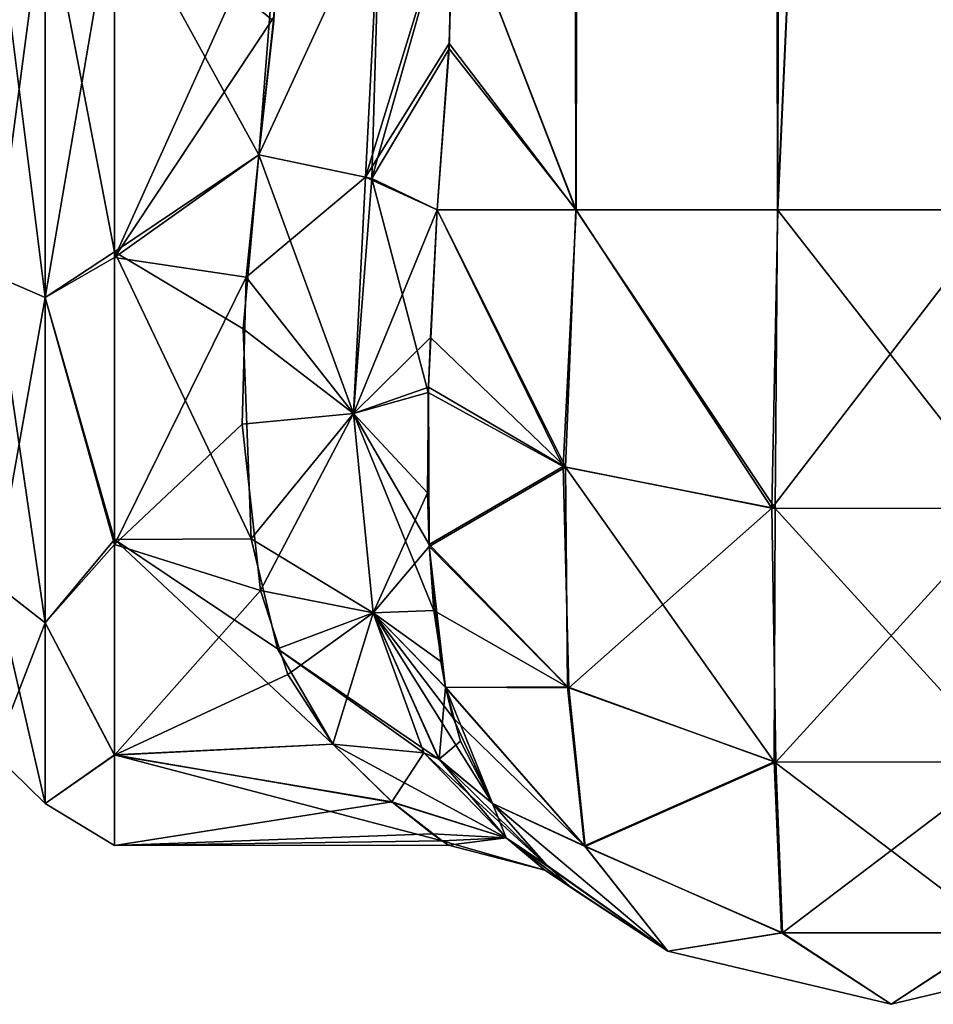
# Model space of a CAD drawing. Extents: x -23 to 700, y -2000 to 0.
# Tile 21 of 196: x 93 to 116, y -2000 to -1975. Entities that reach past the tile are written whole.
import ezdxf

# ---------------------------------------------------------------- set-up
doc = ezdxf.new("R2010")
doc.units = 0
doc.header["$LTSCALE"] = 65.149826
for name, color, linetype in [('105', 7, 'CONTINUOUS'), ('108', 7, 'CONTINUOUS'), ('109', 7, 'CONTINUOUS'), ('110', 7, 'CONTINUOUS'), ('114', 7, 'CONTINUOUS'), ('143', 7, 'CONTINUOUS'), ('144', 7, 'CONTINUOUS'), ('145', 7, 'CONTINUOUS'), ('146', 7, 'CONTINUOUS'), ('152', 7, 'CONTINUOUS'), ('93', 7, 'CONTINUOUS'), ('94', 7, 'CONTINUOUS')]:
    doc.layers.add(name, color=color, linetype=linetype)

msp = doc.modelspace()

# ---------------------------------------------------------------- linework, layer by layer
at = {"layer": '105', "linetype": 'CONTINUOUS'}
for points in [[(99.507, -1975.252, 9.221), (99.13, -1978.62, 9.931), (95.5, -1972, 9), (99.507, -1975.252, 9.221)], [(95.5, -1972, 9), (99.13, -1978.62, 9.931), (95.5, -1981.056, 10.774), (95.5, -1972, 9)], [(99.653, -1972, 9), (99.507, -1975.252, 9.221), (95.5, -1972, 9), (99.653, -1972, 9)], [(95.5, -1972, 57), (95.5, -1981.204, 55.165), (99.653, -1972, 57), (95.5, -1972, 57)], [(99.653, -1972, 57), (95.5, -1981.204, 55.165), (99.512, -1975.153, 56.792), (99.653, -1972, 57)], [(95.5, -1981.204, 55.165), (99.13, -1978.62, 56.069), (99.512, -1975.153, 56.792), (95.5, -1981.204, 55.165)], [(98.814, -1981.695, 54.955), (99.13, -1978.62, 56.069), (95.5, -1981.204, 55.165), (98.814, -1981.695, 54.955)], [(99.13, -1978.62, 9.931), (98.734, -1982.998, 11.668), (95.5, -1981.056, 10.774), (99.13, -1978.62, 9.931)], [(98.734, -1982.998, 11.668), (98.935, -1988.283, 15.368), (95.5, -1981.056, 10.774), (98.734, -1982.998, 11.668)], [(95.5, -1981.056, 10.774), (98.935, -1988.283, 15.368), (95.5, -1988.302, 15.386), (95.5, -1981.056, 10.774)], [(95.5, -1988.425, 50.499), (98.814, -1981.695, 54.955), (95.5, -1981.204, 55.165), (95.5, -1988.425, 50.499)], [(98.709, -1985.399, 52.911), (98.814, -1981.695, 54.955), (95.5, -1988.425, 50.499), (98.709, -1985.399, 52.911)], [(99.172, -1989.581, 49.337), (98.709, -1985.399, 52.911), (95.5, -1988.425, 50.499), (99.172, -1989.581, 49.337)], [(98.935, -1988.283, 15.368), (99.604, -1991.055, 18.409), (95.5, -1988.302, 15.386), (98.935, -1988.283, 15.368)], [(99.604, -1991.055, 18.409), (100.993, -1993.453, 22.241), (95.5, -1988.302, 15.386), (99.604, -1991.055, 18.409)], [(95.5, -1988.302, 15.386), (100.993, -1993.453, 22.241), (95.5, -1993.721, 22.792), (95.5, -1988.302, 15.386)], [(95.5, -1993.73, 43.189), (99.172, -1989.581, 49.337), (95.5, -1988.425, 50.499), (95.5, -1993.73, 43.189)], [(99.864, -1991.695, 46.715), (99.172, -1989.581, 49.337), (95.5, -1993.73, 43.189), (99.864, -1991.695, 46.715)], [(100.993, -1993.453, 43.759), (99.864, -1991.695, 46.715), (95.5, -1993.73, 43.189), (100.993, -1993.453, 43.759)], [(102.482, -1994.905, 40.167), (100.993, -1993.453, 43.759), (95.5, -1993.73, 43.189), (102.482, -1994.905, 40.167)], [(100.993, -1993.453, 22.241), (102.502, -1994.922, 25.889), (95.5, -1993.721, 22.792), (100.993, -1993.453, 22.241)], [(102.502, -1994.922, 25.889), (103.747, -1995.884, 30.647), (95.5, -1993.721, 22.792), (102.502, -1994.922, 25.889)], [(95.5, -1993.721, 22.792), (103.747, -1995.884, 30.647), (95.5, -1996, 33.051), (95.5, -1993.721, 22.792)], [(95.5, -1996, 33.051), (102.482, -1994.905, 40.167), (95.5, -1993.73, 43.189), (95.5, -1996, 33.051)], [(103.498, -1995.707, 36.739), (102.482, -1994.905, 40.167), (95.5, -1996, 33.051), (103.498, -1995.707, 36.739)], [(103.905, -1995.994, 33.536), (103.498, -1995.707, 36.739), (95.5, -1996, 33.051), (103.905, -1995.994, 33.536)], [(103.747, -1995.884, 30.647), (103.905, -1995.994, 33.536), (95.5, -1996, 33.051), (103.747, -1995.884, 30.647)]]:
    msp.add_3dface(points, dxfattribs=at)
at = {"layer": '108', "linetype": 'CONTINUOUS'}
for points in [[(103.622, -1980, 7.216), (106.79, -1986.461, 4.403), (103.396, -1984.599, 8.895), (103.622, -1980, 7.216)], [(103.622, -1980, 7.216), (107.122, -1980, 2.755), (106.79, -1986.461, 4.403), (103.622, -1980, 7.216)], [(107.122, -1980, 2.755), (112.044, -1987.513, 1.861), (106.79, -1986.461, 4.403), (107.122, -1980, 2.755)], [(107.122, -1980, 2.755), (112.196, -1980, 0.307), (112.044, -1987.513, 1.861), (107.122, -1980, 2.755)], [(112.196, -1980, 0.307), (117.822, -1980, 0.334), (112.044, -1987.513, 1.861), (112.196, -1980, 0.307)], [(117.822, -1980, 0.334), (117.973, -1987.521, 1.843), (112.044, -1987.513, 1.861), (117.822, -1980, 0.334)], [(106.79, -1986.461, 4.403), (103.419, -1988.427, 11.345), (103.396, -1984.599, 8.895), (106.79, -1986.461, 4.403)], [(106.933, -1992.03, 7.98), (103.419, -1988.427, 11.345), (106.79, -1986.461, 4.403), (106.933, -1992.03, 7.98)], [(112.044, -1987.513, 1.861), (106.933, -1992.03, 7.98), (106.79, -1986.461, 4.403), (112.044, -1987.513, 1.861)], [(112.147, -1993.906, 6.105), (106.933, -1992.03, 7.98), (112.044, -1987.513, 1.861), (112.147, -1993.906, 6.105)], [(117.973, -1987.521, 1.843), (112.147, -1993.906, 6.105), (112.044, -1987.513, 1.861), (117.973, -1987.521, 1.843)], [(117.998, -1993.898, 6.113), (112.147, -1993.906, 6.105), (117.973, -1987.521, 1.843), (117.998, -1993.898, 6.113)], [(103.419, -1988.427, 11.345), (106.933, -1992.03, 7.98), (103.54, -1990.086, 12.828), (103.419, -1988.427, 11.345)], [(106.933, -1992.03, 7.98), (103.83, -1992.018, 15.016), (103.54, -1990.086, 12.828), (106.933, -1992.03, 7.98)], [(103.83, -1992.018, 15.016), (107.347, -1996.03, 13.375), (104.017, -1992.782, 16.059), (103.83, -1992.018, 15.016)], [(107.347, -1996.03, 13.375), (103.83, -1992.018, 15.016), (106.933, -1992.03, 7.98), (107.347, -1996.03, 13.375)], [(112.147, -1993.906, 6.105), (107.347, -1996.03, 13.375), (106.933, -1992.03, 7.98), (112.147, -1993.906, 6.105)], [(104.017, -1992.782, 16.059), (107.347, -1996.03, 13.375), (105.009, -1994.945, 20), (104.017, -1992.782, 16.059)], [(112.314, -1998.204, 12.477), (107.347, -1996.03, 13.375), (112.147, -1993.906, 6.105), (112.314, -1998.204, 12.477)], [(117.998, -1993.898, 6.113), (112.314, -1998.204, 12.477), (112.147, -1993.906, 6.105), (117.998, -1993.898, 6.113)], [(117.811, -1998.198, 12.479), (112.314, -1998.204, 12.477), (117.998, -1993.898, 6.113), (117.811, -1998.198, 12.479)], [(105.009, -1994.945, 20), (107.347, -1996.03, 13.375), (109.429, -1998.665, 20), (105.009, -1994.945, 20)], [(107.347, -1996.03, 13.375), (112.314, -1998.204, 12.477), (109.429, -1998.665, 20), (107.347, -1996.03, 13.375)], [(109.429, -1998.665, 20), (112.314, -1998.204, 12.477), (115.05, -2000, 20), (109.429, -1998.665, 20)], [(112.314, -1998.204, 12.477), (117.811, -1998.198, 12.479), (115.05, -2000, 20), (112.314, -1998.204, 12.477)], [(115.05, -2000, 20), (117.811, -1998.198, 12.479), (120.671, -1998.665, 20), (115.05, -2000, 20)]]:
    msp.add_3dface(points, dxfattribs=at)
at = {"layer": '109', "linetype": 'CONTINUOUS'}
for points in [[(105.009, -1994.945, 20), (109.429, -1998.665, 20), (106.437, -1996.559, 26.153), (105.009, -1994.945, 20)], [(105.009, -1994.945, 46), (106.359, -1996.484, 40.257), (109.429, -1998.665, 46), (105.009, -1994.945, 46)], [(107.039, -1997.095, 34.902), (109.429, -1998.665, 20), (106.359, -1996.484, 40.257), (107.039, -1997.095, 34.902)], [(106.359, -1996.484, 40.257), (109.429, -1998.665, 20), (109.429, -1998.665, 46), (106.359, -1996.484, 40.257)], [(106.437, -1996.559, 26.153), (109.429, -1998.665, 20), (106.977, -1997.043, 30.159), (106.437, -1996.559, 26.153)], [(106.977, -1997.043, 30.159), (109.429, -1998.665, 20), (107.039, -1997.095, 34.902), (106.977, -1997.043, 30.159)], [(109.429, -1998.665, 20), (115.05, -2000, 20), (109.429, -1998.665, 46), (109.429, -1998.665, 20)], [(109.429, -1998.665, 46), (115.05, -2000, 20), (115.05, -2000, 46), (109.429, -1998.665, 46)], [(115.05, -2000, 20), (120.671, -1998.665, 20), (115.05, -2000, 46), (115.05, -2000, 20)], [(115.05, -2000, 46), (120.671, -1998.665, 20), (120.671, -1998.665, 46), (115.05, -2000, 46)]]:
    msp.add_3dface(points, dxfattribs=at)
at = {"layer": '110', "linetype": 'CONTINUOUS'}
for points in [[(106.854, -1986.482, 61.649), (103.622, -1980, 58.785), (103.453, -1983.219, 57.73), (106.854, -1986.482, 61.649)], [(107.109, -1980, 63.235), (103.622, -1980, 58.785), (106.854, -1986.482, 61.649), (107.109, -1980, 63.235)], [(112.126, -1987.521, 64.157), (107.109, -1980, 63.235), (106.854, -1986.482, 61.649), (112.126, -1987.521, 64.157)], [(112.187, -1980, 65.691), (107.109, -1980, 63.235), (112.126, -1987.521, 64.157), (112.187, -1980, 65.691)], [(118.056, -1987.513, 64.139), (112.187, -1980, 65.691), (112.126, -1987.521, 64.157), (118.056, -1987.513, 64.139)], [(117.819, -1980, 65.666), (112.187, -1980, 65.691), (118.056, -1987.513, 64.139), (117.819, -1980, 65.666)], [(103.4, -1984.469, 57.169), (106.854, -1986.482, 61.649), (103.453, -1983.219, 57.73), (103.4, -1984.469, 57.169)], [(103.422, -1988.48, 54.611), (103.4, -1984.469, 57.169), (103.378, -1987.125, 55.622), (103.422, -1988.48, 54.611)], [(106.854, -1986.482, 61.649), (103.4, -1984.469, 57.169), (103.422, -1988.48, 54.611), (106.854, -1986.482, 61.649)], [(106.897, -1992.008, 57.999), (106.854, -1986.482, 61.649), (103.422, -1988.48, 54.611), (106.897, -1992.008, 57.999)], [(112.126, -1987.521, 64.157), (106.854, -1986.482, 61.649), (112.102, -1993.898, 59.887), (112.126, -1987.521, 64.157)], [(112.102, -1993.898, 59.887), (106.854, -1986.482, 61.649), (106.897, -1992.008, 57.999), (112.102, -1993.898, 59.887)], [(117.953, -1993.906, 59.895), (112.126, -1987.521, 64.157), (112.102, -1993.898, 59.887), (117.953, -1993.906, 59.895)], [(118.056, -1987.513, 64.139), (112.126, -1987.521, 64.157), (117.953, -1993.906, 59.895), (118.056, -1987.513, 64.139)], [(106.897, -1992.008, 57.999), (103.422, -1988.48, 54.611), (103.832, -1992.027, 50.974), (106.897, -1992.008, 57.999)], [(103.832, -1992.027, 50.974), (103.422, -1988.48, 54.611), (103.71, -1991.37, 51.787), (103.832, -1992.027, 50.974)], [(107.327, -1996.015, 52.619), (106.897, -1992.008, 57.999), (103.832, -1992.027, 50.974), (107.327, -1996.015, 52.619)], [(105.009, -1994.945, 46), (107.327, -1996.015, 52.619), (103.832, -1992.027, 50.974), (105.009, -1994.945, 46)], [(105.009, -1994.945, 46), (103.832, -1992.027, 50.974), (104.204, -1993.376, 49.026), (105.009, -1994.945, 46)], [(112.102, -1993.898, 59.887), (106.897, -1992.008, 57.999), (107.327, -1996.015, 52.619), (112.102, -1993.898, 59.887)], [(112.289, -1998.198, 53.521), (112.102, -1993.898, 59.887), (107.327, -1996.015, 52.619), (112.289, -1998.198, 53.521)], [(117.953, -1993.906, 59.895), (112.102, -1993.898, 59.887), (117.786, -1998.204, 53.523), (117.953, -1993.906, 59.895)], [(117.786, -1998.204, 53.523), (112.102, -1993.898, 59.887), (112.289, -1998.198, 53.521), (117.786, -1998.204, 53.523)], [(105.009, -1994.945, 46), (109.429, -1998.665, 46), (107.327, -1996.015, 52.619), (105.009, -1994.945, 46)], [(109.429, -1998.665, 46), (112.289, -1998.198, 53.521), (107.327, -1996.015, 52.619), (109.429, -1998.665, 46)], [(109.429, -1998.665, 46), (115.05, -2000, 46), (112.289, -1998.198, 53.521), (109.429, -1998.665, 46)], [(115.05, -2000, 46), (117.786, -1998.204, 53.523), (112.289, -1998.198, 53.521), (115.05, -2000, 46)], [(115.05, -2000, 46), (120.671, -1998.665, 46), (117.786, -1998.204, 53.523), (115.05, -2000, 46)]]:
    msp.add_3dface(points, dxfattribs=at)
at = {"layer": '114', "linetype": 'CONTINUOUS'}
for points in [[(92.469, -1972, 55.25), (92.469, -1981.654, 53.046), (93.751, -1972, 56.532), (92.469, -1972, 55.25)], [(93.751, -1972, 56.532), (92.469, -1981.654, 53.046), (93.751, -1982.21, 54.202), (93.751, -1972, 56.532)], [(92.469, -1981.654, 12.954), (92.469, -1972, 10.75), (93.751, -1982.21, 11.798), (92.469, -1981.654, 12.954)], [(93.751, -1982.21, 11.798), (92.469, -1972, 10.75), (93.751, -1972, 9.468), (93.751, -1982.21, 11.798)], [(95.5, -1972, 9), (95.5, -1981.056, 10.774), (93.751, -1972, 9.468), (95.5, -1972, 9)], [(95.5, -1981.056, 10.774), (93.751, -1982.21, 11.798), (93.751, -1972, 9.468), (95.5, -1981.056, 10.774)], [(95.5, -1981.204, 55.165), (95.5, -1972, 57), (93.751, -1982.21, 54.202), (95.5, -1981.204, 55.165)], [(95.5, -1972, 57), (93.751, -1972, 56.532), (93.751, -1982.21, 54.202), (95.5, -1972, 57)], [(95.5, -1981.056, 10.774), (95.5, -1988.302, 15.386), (93.751, -1982.21, 11.798), (95.5, -1981.056, 10.774)], [(95.5, -1988.425, 50.499), (95.5, -1981.204, 55.165), (93.751, -1982.21, 54.202), (95.5, -1988.425, 50.499)], [(92.469, -1981.654, 53.046), (92.469, -1989.395, 46.872), (93.751, -1982.21, 54.202), (92.469, -1981.654, 53.046)], [(92.469, -1989.395, 19.128), (92.469, -1981.654, 12.954), (93.751, -1990.398, 18.328), (92.469, -1989.395, 19.128)], [(93.751, -1990.398, 18.328), (92.469, -1981.654, 12.954), (93.751, -1982.21, 11.798), (93.751, -1990.398, 18.328)], [(93.751, -1982.21, 54.202), (92.469, -1989.395, 46.872), (93.751, -1990.398, 47.672), (93.751, -1982.21, 54.202)], [(95.5, -1988.302, 15.386), (93.751, -1990.398, 18.328), (93.751, -1982.21, 11.798), (95.5, -1988.302, 15.386)], [(95.5, -1988.425, 50.499), (93.751, -1982.21, 54.202), (93.751, -1990.398, 47.672), (95.5, -1988.425, 50.499)], [(95.5, -1988.302, 15.386), (95.5, -1993.721, 22.792), (93.751, -1990.398, 18.328), (95.5, -1988.302, 15.386)], [(95.5, -1993.73, 43.189), (95.5, -1988.425, 50.499), (93.751, -1990.398, 47.672), (95.5, -1993.73, 43.189)], [(92.469, -1989.395, 46.872), (92.469, -1993.692, 37.951), (93.751, -1990.398, 47.672), (92.469, -1989.395, 46.872)], [(92.469, -1993.692, 28.049), (92.469, -1989.395, 19.128), (93.751, -1994.942, 27.764), (92.469, -1993.692, 28.049)], [(93.751, -1994.942, 27.764), (92.469, -1989.395, 19.128), (93.751, -1990.398, 18.328), (93.751, -1994.942, 27.764)], [(93.751, -1990.398, 47.672), (92.469, -1993.692, 37.951), (93.751, -1994.942, 38.236), (93.751, -1990.398, 47.672)], [(95.5, -1993.721, 22.792), (93.751, -1994.942, 27.764), (93.751, -1990.398, 18.328), (95.5, -1993.721, 22.792)], [(95.5, -1993.73, 43.189), (93.751, -1990.398, 47.672), (93.751, -1994.942, 38.236), (95.5, -1993.73, 43.189)], [(92.469, -1993.692, 37.951), (92.469, -1993.692, 28.049), (93.751, -1994.942, 38.236), (92.469, -1993.692, 37.951)], [(93.751, -1994.942, 38.236), (92.469, -1993.692, 28.049), (93.751, -1994.942, 27.764), (93.751, -1994.942, 38.236)], [(95.5, -1993.721, 22.792), (95.5, -1996, 33.051), (93.751, -1994.942, 27.764), (95.5, -1993.721, 22.792)], [(95.5, -1996, 33.051), (95.5, -1993.73, 43.189), (93.751, -1994.942, 38.236), (95.5, -1996, 33.051)], [(95.5, -1996, 33.051), (93.751, -1994.942, 38.236), (93.751, -1994.942, 27.764), (95.5, -1996, 33.051)]]:
    msp.add_3dface(points, dxfattribs=at)
at = {"layer": '143', "linetype": 'CONTINUOUS'}
for points in [[(99.13, -1978.62, 56.069), (98.814, -1981.695, 54.955), (101.813, -1979.18, 56.769), (99.13, -1978.62, 56.069)], [(101.813, -1979.18, 56.769), (98.814, -1981.695, 54.955), (101.516, -1985.127, 54.122), (101.813, -1979.18, 56.769)], [(103.622, -1980, 58.785), (101.813, -1979.18, 56.769), (101.516, -1985.127, 54.122), (103.622, -1980, 58.785)], [(103.453, -1983.219, 57.73), (103.622, -1980, 58.785), (101.516, -1985.127, 54.122), (103.453, -1983.219, 57.73)], [(98.814, -1981.695, 54.955), (98.709, -1985.399, 52.911), (101.516, -1985.127, 54.122), (98.814, -1981.695, 54.955)], [(103.4, -1984.469, 57.169), (103.453, -1983.219, 57.73), (101.516, -1985.127, 54.122), (103.4, -1984.469, 57.169)], [(103.378, -1987.125, 55.622), (103.4, -1984.469, 57.169), (101.516, -1985.127, 54.122), (103.378, -1987.125, 55.622)], [(98.709, -1985.399, 52.911), (99.172, -1989.581, 49.337), (101.516, -1985.127, 54.122), (98.709, -1985.399, 52.911)], [(99.172, -1989.581, 49.337), (102.006, -1990.149, 50.006), (101.516, -1985.127, 54.122), (99.172, -1989.581, 49.337)], [(102.006, -1990.149, 50.006), (103.378, -1987.125, 55.622), (101.516, -1985.127, 54.122), (102.006, -1990.149, 50.006)], [(103.422, -1988.48, 54.611), (103.378, -1987.125, 55.622), (102.006, -1990.149, 50.006), (103.422, -1988.48, 54.611)], [(103.71, -1991.37, 51.787), (103.422, -1988.48, 54.611), (102.006, -1990.149, 50.006), (103.71, -1991.37, 51.787)], [(99.172, -1989.581, 49.337), (99.864, -1991.695, 46.715), (102.006, -1990.149, 50.006), (99.172, -1989.581, 49.337)], [(99.864, -1991.695, 46.715), (100.993, -1993.453, 43.759), (102.006, -1990.149, 50.006), (99.864, -1991.695, 46.715)], [(100.993, -1993.453, 43.759), (103.287, -1993.669, 44.72), (102.006, -1990.149, 50.006), (100.993, -1993.453, 43.759)], [(103.832, -1992.027, 50.974), (103.71, -1991.37, 51.787), (102.006, -1990.149, 50.006), (103.832, -1992.027, 50.974)], [(103.666, -1993.832, 44.942), (103.832, -1992.027, 50.974), (102.006, -1990.149, 50.006), (103.666, -1993.832, 44.942)], [(103.287, -1993.669, 44.72), (103.666, -1993.832, 44.942), (102.006, -1990.149, 50.006), (103.287, -1993.669, 44.72)], [(104.204, -1993.376, 49.026), (103.832, -1992.027, 50.974), (103.666, -1993.832, 44.942), (104.204, -1993.376, 49.026)], [(105.009, -1994.945, 46), (104.204, -1993.376, 49.026), (103.666, -1993.832, 44.942), (105.009, -1994.945, 46)]]:
    msp.add_3dface(points, dxfattribs=at)
at = {"layer": '144', "linetype": 'CONTINUOUS'}
for points in [[(100.993, -1993.453, 43.759), (102.482, -1994.905, 40.167), (103.287, -1993.669, 44.72), (100.993, -1993.453, 43.759)], [(102.502, -1994.922, 25.889), (100.993, -1993.453, 22.241), (105.36, -1995.811, 26.701), (102.502, -1994.922, 25.889)], [(100.993, -1993.453, 22.241), (103.287, -1993.669, 21.28), (105.36, -1995.811, 26.701), (100.993, -1993.453, 22.241)], [(102.482, -1994.905, 40.167), (105.361, -1995.812, 39.294), (103.287, -1993.669, 44.72), (102.482, -1994.905, 40.167)], [(103.287, -1993.669, 44.72), (105.361, -1995.812, 39.294), (103.666, -1993.832, 44.942), (103.287, -1993.669, 44.72)], [(103.665, -1993.832, 21.058), (106.437, -1996.559, 26.153), (103.287, -1993.669, 21.28), (103.665, -1993.832, 21.058)], [(103.287, -1993.669, 21.28), (106.437, -1996.559, 26.153), (105.36, -1995.811, 26.701), (103.287, -1993.669, 21.28)], [(105.009, -1994.945, 20), (106.437, -1996.559, 26.153), (103.665, -1993.832, 21.058), (105.009, -1994.945, 20)], [(105.361, -1995.812, 39.294), (105.009, -1994.945, 46), (103.666, -1993.832, 44.942), (105.361, -1995.812, 39.294)], [(102.482, -1994.905, 40.167), (103.498, -1995.707, 36.739), (105.361, -1995.812, 39.294), (102.482, -1994.905, 40.167)], [(103.747, -1995.884, 30.647), (102.502, -1994.922, 25.889), (105.36, -1995.811, 26.701), (103.747, -1995.884, 30.647)], [(106.359, -1996.484, 40.257), (105.009, -1994.945, 46), (105.361, -1995.812, 39.294), (106.359, -1996.484, 40.257)], [(103.498, -1995.707, 36.739), (103.905, -1995.994, 33.536), (105.361, -1995.812, 39.294), (103.498, -1995.707, 36.739)], [(103.747, -1995.884, 30.647), (105.36, -1995.811, 26.701), (106.331, -1996.623, 32.995), (103.747, -1995.884, 30.647)], [(103.905, -1995.994, 33.536), (103.747, -1995.884, 30.647), (106.331, -1996.623, 32.995), (103.905, -1995.994, 33.536)], [(103.905, -1995.994, 33.536), (106.331, -1996.623, 32.995), (105.361, -1995.812, 39.294), (103.905, -1995.994, 33.536)], [(106.437, -1996.559, 26.153), (106.977, -1997.043, 30.159), (105.36, -1995.811, 26.701), (106.437, -1996.559, 26.153)], [(105.36, -1995.811, 26.701), (106.977, -1997.043, 30.159), (106.331, -1996.623, 32.995), (105.36, -1995.811, 26.701)], [(107.039, -1997.095, 34.902), (106.359, -1996.484, 40.257), (105.361, -1995.812, 39.294), (107.039, -1997.095, 34.902)], [(106.331, -1996.623, 32.995), (107.039, -1997.095, 34.902), (105.361, -1995.812, 39.294), (106.331, -1996.623, 32.995)], [(106.977, -1997.043, 30.159), (107.039, -1997.095, 34.902), (106.331, -1996.623, 32.995), (106.977, -1997.043, 30.159)]]:
    msp.add_3dface(points, dxfattribs=at)
at = {"layer": '145', "linetype": 'CONTINUOUS'}
for points in [[(98.734, -1982.998, 11.668), (99.13, -1978.62, 9.931), (101.515, -1985.126, 11.878), (98.734, -1982.998, 11.668)], [(99.13, -1978.62, 9.931), (101.973, -1979.21, 9.197), (101.515, -1985.126, 11.878), (99.13, -1978.62, 9.931)], [(101.973, -1979.21, 9.197), (103.396, -1984.599, 8.895), (101.515, -1985.126, 11.878), (101.973, -1979.21, 9.197)], [(103.622, -1980, 7.216), (103.396, -1984.599, 8.895), (101.973, -1979.21, 9.197), (103.622, -1980, 7.216)], [(98.935, -1988.283, 15.368), (98.734, -1982.998, 11.668), (101.515, -1985.126, 11.878), (98.935, -1988.283, 15.368)], [(103.396, -1984.599, 8.895), (103.419, -1988.427, 11.345), (101.515, -1985.126, 11.878), (103.396, -1984.599, 8.895)], [(98.935, -1988.283, 15.368), (101.515, -1985.126, 11.878), (102.006, -1990.149, 15.994), (98.935, -1988.283, 15.368)], [(103.419, -1988.427, 11.345), (103.54, -1990.086, 12.828), (101.515, -1985.126, 11.878), (103.419, -1988.427, 11.345)], [(101.515, -1985.126, 11.878), (103.54, -1990.086, 12.828), (102.006, -1990.149, 15.994), (101.515, -1985.126, 11.878)], [(99.604, -1991.055, 18.409), (98.935, -1988.283, 15.368), (102.006, -1990.149, 15.994), (99.604, -1991.055, 18.409)], [(99.604, -1991.055, 18.409), (102.006, -1990.149, 15.994), (103.665, -1993.832, 21.058), (99.604, -1991.055, 18.409)], [(103.54, -1990.086, 12.828), (103.83, -1992.018, 15.016), (102.006, -1990.149, 15.994), (103.54, -1990.086, 12.828)], [(103.83, -1992.018, 15.016), (104.017, -1992.782, 16.059), (102.006, -1990.149, 15.994), (103.83, -1992.018, 15.016)], [(104.017, -1992.782, 16.059), (105.009, -1994.945, 20), (102.006, -1990.149, 15.994), (104.017, -1992.782, 16.059)], [(102.006, -1990.149, 15.994), (105.009, -1994.945, 20), (103.665, -1993.832, 21.058), (102.006, -1990.149, 15.994)], [(100.993, -1993.453, 22.241), (99.604, -1991.055, 18.409), (103.287, -1993.669, 21.28), (100.993, -1993.453, 22.241)], [(99.604, -1991.055, 18.409), (103.665, -1993.832, 21.058), (103.287, -1993.669, 21.28), (99.604, -1991.055, 18.409)]]:
    msp.add_3dface(points, dxfattribs=at)
at = {"layer": '146', "linetype": 'CONTINUOUS'}
for points in [[(99.13, -1978.62, 9.931), (99.507, -1975.252, 9.221), (99.653, -1972, 9), (99.13, -1978.62, 9.931)], [(99.13, -1978.62, 9.931), (99.653, -1972, 9), (102.187, -1972, 8.309), (99.13, -1978.62, 9.931)], [(99.13, -1978.62, 9.931), (102.187, -1972, 8.309), (101.973, -1979.21, 9.197), (99.13, -1978.62, 9.931)], [(104.024, -1972, 6.429), (103.919, -1975.946, 6.621), (101.973, -1979.21, 9.197), (104.024, -1972, 6.429)], [(102.187, -1972, 8.309), (104.024, -1972, 6.429), (101.973, -1979.21, 9.197), (102.187, -1972, 8.309)], [(103.919, -1975.946, 6.621), (103.622, -1980, 7.216), (101.973, -1979.21, 9.197), (103.919, -1975.946, 6.621)]]:
    msp.add_3dface(points, dxfattribs=at)
at = {"layer": '152', "linetype": 'CONTINUOUS'}
for points in [[(99.13, -1978.62, 56.069), (99.653, -1972, 57), (99.512, -1975.153, 56.792), (99.13, -1978.62, 56.069)], [(99.653, -1972, 57), (99.13, -1978.62, 56.069), (102.188, -1972, 57.691), (99.653, -1972, 57)], [(99.13, -1978.62, 56.069), (101.813, -1979.18, 56.769), (102.188, -1972, 57.691), (99.13, -1978.62, 56.069)], [(103.925, -1975.817, 59.39), (104.024, -1972, 59.571), (101.813, -1979.18, 56.769), (103.925, -1975.817, 59.39)], [(101.813, -1979.18, 56.769), (104.024, -1972, 59.571), (102.188, -1972, 57.691), (101.813, -1979.18, 56.769)], [(103.622, -1980, 58.785), (103.925, -1975.817, 59.39), (101.813, -1979.18, 56.769), (103.622, -1980, 58.785)]]:
    msp.add_3dface(points, dxfattribs=at)
at = {"layer": '93', "linetype": 'CONTINUOUS'}
for points in [[(104.024, -1972, 59.571), (107.109, -1980, 63.235), (104.2, -83.45, 59.707), (104.024, -1972, 59.571)], [(104.2, -83.45, 59.707), (107.109, -1980, 63.235), (108.722, -83.45, 64.28), (104.2, -83.45, 59.707)], [(107.109, -1980, 63.235), (112.187, -1980, 65.691), (108.722, -83.45, 64.28), (107.109, -1980, 63.235)], [(112.187, -1980, 65.691), (115.05, -1916.55, 66), (108.722, -83.45, 64.28), (112.187, -1980, 65.691)], [(117.819, -1980, 65.666), (115.05, -1916.55, 66), (112.187, -1980, 65.691), (117.819, -1980, 65.666)], [(121.208, -1916.55, 64.321), (115.05, -1916.55, 66), (117.819, -1980, 65.666), (121.208, -1916.55, 64.321)], [(103.925, -1975.817, 59.39), (107.109, -1980, 63.235), (104.024, -1972, 59.571), (103.925, -1975.817, 59.39)], [(103.622, -1980, 58.785), (107.109, -1980, 63.235), (103.925, -1975.817, 59.39), (103.622, -1980, 58.785)]]:
    msp.add_3dface(points, dxfattribs=at)
at = {"layer": '94', "linetype": 'CONTINUOUS'}
for points in [[(107.122, -1980, 2.755), (104.024, -1972, 6.429), (104.2, -83.45, 6.293), (107.122, -1980, 2.755)], [(108.722, -83.45, 1.72), (107.122, -1980, 2.755), (104.2, -83.45, 6.293), (108.722, -83.45, 1.72)], [(112.196, -1980, 0.307), (107.122, -1980, 2.755), (108.722, -83.45, 1.72), (112.196, -1980, 0.307)], [(115.05, -83.45), (112.196, -1980, 0.307), (108.722, -83.45, 1.72), (115.05, -83.45)], [(115.05, -1916.55), (112.196, -1980, 0.307), (115.05, -83.45), (115.05, -1916.55)], [(117.822, -1980, 0.334), (112.196, -1980, 0.307), (115.05, -1916.55), (117.822, -1980, 0.334)], [(121.208, -1916.55, 1.679), (117.822, -1980, 0.334), (115.05, -1916.55), (121.208, -1916.55, 1.679)], [(103.919, -1975.946, 6.621), (104.024, -1972, 6.429), (107.122, -1980, 2.755), (103.919, -1975.946, 6.621)], [(103.622, -1980, 7.216), (103.919, -1975.946, 6.621), (107.122, -1980, 2.755), (103.622, -1980, 7.216)]]:
    msp.add_3dface(points, dxfattribs=at)

doc.saveas('drawing.dxf')
